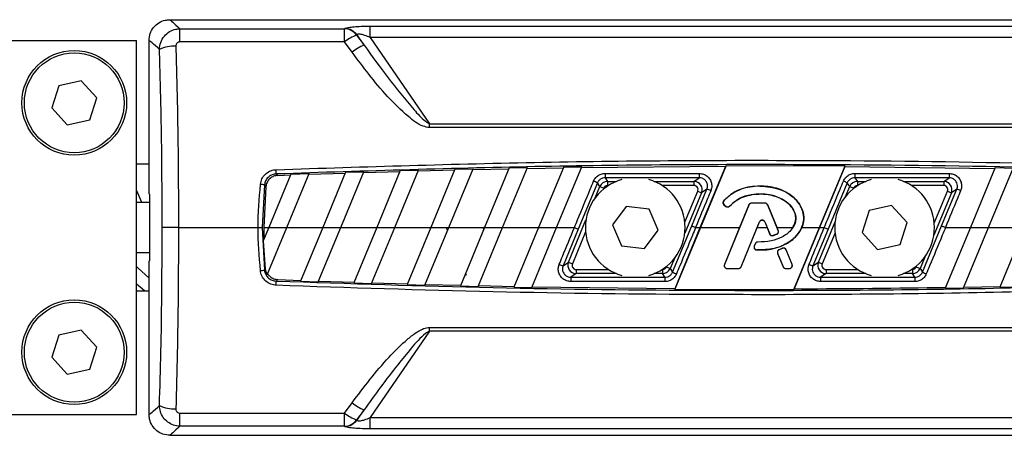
# Model space of a CAD drawing. Header units: millimetres. Extents: x 0 to 420, y 0 to 297.
# Tile 13 of 22: x 126 to 145, y 221 to 229. Entities that reach past the tile are written whole.
import ezdxf

# ---------------------------------------------------------------- set-up
doc = ezdxf.new("R2010")
doc.units = ezdxf.units.MM

msp = doc.modelspace()

# ---------------------------------------------------------------- linework, layer by layer
at = {"color": 7, "linetype": 'Continuous', "lineweight": 25}
for p, q in [((128.8509, 228.6945), (151.4677, 228.6945)), ((129.0411, 228.2686), (129.0411, 228.5214)), ((129.0411, 228.5214), (132.1998, 228.5214)), ((132.1998, 228.2686), (132.1998, 228.5214)), ((132.6928, 228.3542), (132.6928, 228.5714)), ((132.6928, 228.5714), (147.6258, 228.5714)), ((132.4291, 228.3994), (132.5722, 228.2086)), ((132.5722, 228.2086), (132.4385, 228.4038)), ((132.6928, 228.3542), (133.8263, 226.6988)), ((147.6258, 228.3542), (132.6928, 228.3542)), ((125.8245, 228.2964), (128.2136, 228.2964)), ((128.2136, 221.129), (128.2136, 228.2964)), ((128.4527, 225.3567), (128.4527, 228.2964)), ((132.1998, 228.2686), (129.0411, 228.2686)), ((132.3429, 228.0717), (132.1998, 228.2686)), ((126.7224, 227.4287), (126.5876, 227.0084)), ((127.1538, 227.5221), (126.7224, 227.4287)), ((127.4504, 227.1952), (127.1538, 227.5221)), ((127.3157, 226.7749), (127.4504, 227.1952)), ((126.5876, 227.0084), (126.8843, 226.6815)), ((126.8843, 226.6815), (127.3157, 226.7749)), ((133.8263, 226.6257), (133.8263, 226.6988)), ((133.8263, 226.6988), (146.4923, 226.6988)), ((146.4923, 226.6257), (133.8263, 226.6257)), ((128.4527, 225.9231), (128.2136, 225.9231)), ((135.2284, 224.7127), (135.7038, 225.8603)), ((135.3562, 225.8536), (135.7038, 225.8603)), ((135.6979, 225.8463), (136.3924, 225.8581)), ((136.3983, 225.8722), (135.918, 224.7127)), ((136.2628, 224.7127), (136.7452, 225.8774)), ((136.3983, 225.8722), (136.7452, 225.8774)), ((136.7394, 225.8633), (139.5022, 225.8867)), ((139.0164, 224.7127), (139.5022, 225.8867)), ((139.5095, 225.9007), (139.0179, 224.7127)), ((139.5095, 225.9007), (139.5022, 225.8867)), ((139.5095, 225.9007), (141.7913, 225.896)), ((141.3007, 224.7127), (141.7913, 225.896)), ((141.7871, 225.8821), (141.3022, 224.7127)), ((141.7871, 225.8821), (141.7913, 225.896)), ((141.7871, 225.8821), (144.6623, 225.8455)), ((144.6681, 225.8593), (144.1931, 224.7127)), ((144.6681, 225.8593), (145.0101, 225.8527)), ((131.1689, 225.7336), (130.746, 224.7127)), ((130.9186, 225.7101), (131.163, 225.7194)), ((131.0908, 224.7127), (131.519, 225.7464)), ((131.1689, 225.7336), (131.519, 225.7464)), ((131.5131, 225.7322), (132.2127, 225.7564)), ((132.2186, 225.7705), (131.7804, 224.7127)), ((132.1252, 224.7127), (132.5681, 225.7818)), ((132.2186, 225.7705), (132.5681, 225.7818)), ((132.5622, 225.7677), (133.2605, 225.7887)), ((133.2664, 225.8028), (132.8148, 224.7127)), ((133.1596, 224.7127), (133.6152, 225.8126)), ((133.2664, 225.8028), (133.6152, 225.8126)), ((133.6094, 225.7985), (134.3064, 225.8164)), ((134.3122, 225.8305), (133.8492, 224.7127)), ((134.194, 224.7127), (134.6604, 225.8388)), ((134.3122, 225.8305), (134.6604, 225.8388)), ((134.6546, 225.8247), (135.3504, 225.8396)), ((135.3562, 225.8536), (134.8836, 224.7127)), ((137.192, 225.7484), (138.9964, 225.7484)), ((137.192, 225.7484), (137.192, 225.6656)), ((138.9964, 225.7484), (138.9964, 225.6656)), ((141.9797, 225.7484), (143.7841, 225.7484)), ((141.9797, 225.7484), (141.9797, 225.6656)), ((143.7841, 225.7484), (143.7841, 225.6656)), ((144.5379, 224.7127), (145.0101, 225.8527)), ((130.6651, 225.53), (130.6202, 224.7127)), ((130.6925, 225.4999), (130.6507, 224.7127)), ((137.0448, 225.5675), (136.6775, 224.6822)), ((136.9999, 225.2783), (137.091, 225.4983)), ((137.091, 225.4983), (137.0448, 225.5675)), ((137.091, 225.4983), (137.1645, 225.4679)), ((138.9964, 225.6656), (137.192, 225.6656)), ((137.192, 225.6656), (137.2381, 225.5966)), ((137.2381, 225.5966), (137.2381, 225.517)), ((137.2381, 225.5966), (137.4069, 225.5966)), ((137.2541, 225.517), (137.2381, 225.517)), ((138.1334, 225.5966), (138.8932, 225.5966)), ((138.8932, 225.517), (138.2862, 225.517)), ((138.8932, 225.5966), (138.9964, 225.6656)), ((138.8932, 225.5966), (138.8932, 225.517)), ((140.1593, 225.5059), (140.1593, 225.5073)), ((141.8325, 225.5675), (141.4652, 224.6822)), ((141.7988, 225.3054), (141.8787, 225.4983)), ((141.8787, 225.4983), (141.8325, 225.5675)), ((141.8787, 225.4983), (141.9522, 225.4679)), ((143.7841, 225.6656), (141.9797, 225.6656)), ((141.9797, 225.6656), (142.0258, 225.5966)), ((142.0258, 225.5966), (142.0258, 225.517)), ((142.0258, 225.5966), (142.1851, 225.5966)), ((142.0323, 225.517), (142.0258, 225.517)), ((142.9117, 225.5966), (143.6809, 225.5966)), ((143.6809, 225.517), (143.0645, 225.517)), ((143.6809, 225.5966), (143.7841, 225.6656)), ((143.6809, 225.5966), (143.6809, 225.517)), ((128.4609, 225.3498), (128.4609, 224.0756)), ((137.1645, 225.4679), (137.1545, 225.4436)), ((139.0402, 225.3765), (138.7193, 224.6018)), ((138.7205, 224.8127), (138.9667, 225.4069)), ((138.8533, 224.7431), (139.1441, 225.4459)), ((138.9667, 225.4069), (139.0402, 225.3765)), ((139.1441, 225.4459), (139.0402, 225.3765)), ((141.9522, 225.4679), (141.9471, 225.4554)), ((143.8279, 225.3765), (143.493, 224.5679)), ((143.5006, 224.7941), (143.7544, 225.4069)), ((143.6411, 224.7431), (143.9318, 225.4459)), ((143.7544, 225.4069), (143.8279, 225.3765)), ((143.9318, 225.4459), (143.8279, 225.3765)), ((128.4609, 225.1905), (128.2136, 225.1905)), ((137.5955, 225.118), (137.3318, 224.7641)), ((138.0339, 225.0666), (137.5955, 225.118)), ((139.4636, 225.2233), (139.4637, 225.2233)), ((139.4648, 225.2224), (139.4637, 225.2233)), ((139.4706, 225.1477), (139.4697, 225.1465)), ((139.4697, 225.1465), (139.5044, 225.1176)), ((139.4706, 225.1477), (139.5053, 225.1187)), ((139.9462, 225.1433), (139.4799, 224.0011)), ((139.5053, 225.1187), (139.5044, 225.1176)), ((139.5784, 225.1246), (139.5794, 225.1236)), ((139.5795, 225.1236), (139.5794, 225.1236)), ((139.9449, 225.1439), (139.7689, 224.7127)), ((139.9462, 225.1433), (139.9449, 225.1439)), ((139.9947, 225.1759), (139.9947, 225.1774)), ((140.2601, 225.1774), (139.9947, 225.1774)), ((140.2601, 225.1759), (139.9947, 225.1759)), ((140.2601, 225.1759), (140.2601, 225.1774)), ((140.3086, 225.1433), (140.31, 225.1439)), ((140.5089, 224.6529), (140.3086, 225.1433)), ((140.486, 224.7127), (140.31, 225.1439)), ((142.6832, 225.133), (142.2518, 225.0395)), ((142.9798, 224.8061), (142.6832, 225.133)), ((138.2085, 224.6612), (138.0339, 225.0666)), ((142.2518, 225.0395), (142.117, 224.6192)), ((136.4906, 224.0488), (136.8255, 224.8574)), ((137.3318, 224.7641), (137.5064, 224.3587)), ((138.4861, 223.8578), (138.8533, 224.7431)), ((139.7984, 223.9615), (140.1495, 224.8216)), ((140.1066, 224.7127), (140.1508, 224.8211)), ((140.1495, 224.8216), (140.1508, 224.8211)), ((140.2516, 224.8216), (140.2504, 224.8211)), ((140.2504, 224.8211), (140.2946, 224.7127)), ((140.2516, 224.8216), (140.3463, 224.5898)), ((141.2783, 224.0488), (141.5992, 224.8235)), ((142.845, 224.3858), (142.9798, 224.8061)), ((143.2738, 223.8578), (143.6411, 224.7431)), ((129.0159, 224.7127), (130.5417, 224.7127)), ((130.6202, 224.7127), (130.6651, 223.8953)), ((130.746, 224.7127), (130.641, 224.4591)), ((130.6507, 224.7127), (130.654, 224.4905)), ((130.6507, 224.7127), (130.746, 224.7127)), ((130.7164, 223.8087), (131.0908, 224.7127)), ((130.746, 224.7127), (131.0908, 224.7127)), ((131.0908, 224.7127), (131.7804, 224.7127)), ((131.7804, 224.7127), (131.3547, 223.6849)), ((131.6944, 223.6727), (132.1252, 224.7127)), ((131.7804, 224.7127), (132.1252, 224.7127)), ((132.1252, 224.7127), (132.8148, 224.7127)), ((132.8148, 224.7127), (132.3745, 223.6497)), ((132.7148, 223.6389), (133.1596, 224.7127)), ((132.8148, 224.7127), (133.1596, 224.7127)), ((133.1596, 224.7127), (133.8492, 224.7127)), ((133.8492, 224.7127), (133.3961, 223.6188)), ((133.737, 223.6094), (134.194, 224.7127)), ((133.8492, 224.7127), (134.194, 224.7127)), ((134.194, 224.7127), (134.8836, 224.7127)), ((134.8836, 224.7127), (134.4195, 223.5922)), ((134.761, 223.5843), (135.2284, 224.7127)), ((134.8688, 224.677), (134.8579, 224.7177)), ((134.8836, 224.7127), (135.2284, 224.7127)), ((135.2284, 224.7127), (135.918, 224.7127)), ((135.918, 224.7127), (135.4446, 223.5699)), ((135.7868, 223.5635), (136.2628, 224.7127)), ((135.918, 224.7127), (136.2628, 224.7127)), ((136.2628, 224.7127), (136.604, 224.7127)), ((136.6775, 224.6822), (136.3868, 223.9794)), ((136.818, 224.6312), (136.5641, 224.0184)), ((137.9448, 224.3073), (138.2085, 224.6612)), ((139.0179, 224.7127), (138.5272, 223.5293)), ((138.5315, 223.5432), (139.0164, 224.7127)), ((138.9269, 224.7127), (139.0164, 224.7127)), ((139.0179, 224.7127), (139.7689, 224.7127)), ((139.7689, 224.7127), (139.4784, 224.0017)), ((139.7998, 223.9609), (140.1066, 224.7127)), ((140.1066, 224.7127), (140.2946, 224.7127)), ((140.2946, 224.7127), (140.345, 224.5893)), ((140.3463, 224.5898), (140.345, 224.5893)), ((140.41, 224.5595), (140.4104, 224.5582)), ((140.4104, 224.5582), (140.4104, 224.5582)), ((140.4803, 224.5847), (140.4808, 224.5834)), ((140.4808, 224.5834), (140.4808, 224.5834)), ((140.5101, 224.6534), (140.486, 224.7127)), ((140.486, 224.7127), (140.7897, 224.7127)), ((140.5089, 224.6529), (140.5101, 224.6534)), ((140.7897, 224.7127), (140.7482, 224.6584)), ((140.8091, 223.5246), (141.3007, 224.7127)), ((141.3022, 224.7127), (140.8164, 223.5386)), ((140.9622, 224.7127), (141.3007, 224.7127)), ((141.4652, 224.6822), (141.1745, 223.9794)), ((141.3022, 224.7127), (141.3917, 224.7127)), ((141.598, 224.6126), (141.3519, 224.0184)), ((142.117, 224.6192), (142.4136, 224.2923)), ((144.1931, 224.7127), (143.7115, 223.55)), ((143.7146, 224.7127), (144.1931, 224.7127)), ((144.0585, 223.5553), (144.5379, 224.7127)), ((144.1931, 224.7127), (144.5379, 224.7127)), ((144.5379, 224.7127), (145.2275, 224.7127)), ((145.2275, 224.7127), (144.7532, 223.5676)), ((130.641, 224.4591), (130.6798, 223.9115)), ((137.5064, 224.3587), (137.9448, 224.3073)), ((140.0692, 224.4025), (140.0502, 224.3572)), ((140.0515, 224.3566), (140.0502, 224.3572)), ((140.0705, 224.402), (140.0515, 224.3566)), ((140.0705, 224.402), (140.0692, 224.4025)), ((140.1188, 224.4355), (140.1188, 224.4355)), ((140.1188, 224.4341), (140.1188, 224.4355)), ((142.4136, 224.2923), (142.845, 224.3858)), ((128.2136, 224.2348), (128.4609, 224.2348)), ((140.0968, 224.2841), (140.0967, 224.2828)), ((140.0967, 224.2827), (140.0967, 224.2828)), ((140.4981, 224.2179), (140.4968, 224.2173)), ((140.4968, 224.2173), (140.6013, 223.9609)), ((140.4981, 224.2179), (140.6028, 223.9615)), ((140.5894, 224.3146), (140.5254, 224.2871)), ((140.5259, 224.2858), (140.5254, 224.2871)), ((140.5899, 224.3133), (140.5259, 224.2858)), ((140.5899, 224.3133), (140.5894, 224.3146)), ((140.6591, 224.2849), (140.6604, 224.2855)), ((140.775, 224.0011), (140.6591, 224.2849)), ((140.7764, 224.0017), (140.6604, 224.2855)), ((128.4527, 221.129), (128.4527, 224.0686)), ((136.3868, 223.9794), (136.4906, 224.0488)), ((136.4906, 224.0488), (136.5641, 224.0184)), ((138.3663, 223.9575), (138.3715, 223.9699)), ((138.5197, 224.1199), (138.4398, 223.927)), ((139.4799, 224.0011), (139.4784, 224.0017)), ((140.775, 224.0011), (140.7764, 224.0017)), ((141.1745, 223.9794), (141.2783, 224.0488)), ((141.2783, 224.0488), (141.3519, 224.0184)), ((143.154, 223.9575), (143.1641, 223.9818)), ((143.3187, 224.147), (143.2276, 223.927)), ((134.5188, 223.8321), (134.5268, 223.8023)), ((136.6377, 223.8287), (136.5344, 223.7597)), ((136.6377, 223.9083), (136.6377, 223.8287)), ((136.6377, 223.9083), (137.2541, 223.9083)), ((137.4069, 223.8287), (136.6377, 223.8287)), ((138.2928, 223.8287), (138.1334, 223.8287)), ((138.2862, 223.9083), (138.2928, 223.9083)), ((138.2928, 223.9083), (138.2928, 223.8287)), ((138.3389, 223.7597), (138.2928, 223.8287)), ((138.3663, 223.9575), (138.4398, 223.927)), ((138.4398, 223.927), (138.4861, 223.8578)), ((139.5284, 223.9289), (139.7499, 223.9289)), ((139.5284, 223.9289), (139.5284, 223.9273)), ((139.5284, 223.9273), (139.7499, 223.9273)), ((139.7499, 223.9289), (139.7499, 223.9273)), ((139.7984, 223.9615), (139.7998, 223.9609)), ((140.6028, 223.9615), (140.6013, 223.9609)), ((140.6513, 223.9289), (140.7265, 223.9289)), ((140.6513, 223.9289), (140.6513, 223.9273)), ((140.6513, 223.9273), (140.7265, 223.9273)), ((140.7265, 223.9289), (140.7265, 223.9273)), ((141.4254, 223.8287), (141.3221, 223.7597)), ((141.4254, 223.9083), (141.4254, 223.8287)), ((141.4254, 223.9083), (142.0323, 223.9083)), ((142.1851, 223.8287), (141.4254, 223.8287)), ((143.0805, 223.8287), (142.9117, 223.8287)), ((143.0645, 223.9083), (143.0805, 223.9083)), ((143.0805, 223.9083), (143.0805, 223.8287)), ((143.1266, 223.7597), (143.0805, 223.8287)), ((143.154, 223.9575), (143.2276, 223.927)), ((143.2276, 223.927), (143.2738, 223.8578)), ((130.9186, 223.7152), (131.3604, 223.6986)), ((131.3547, 223.6849), (131.6944, 223.6727)), ((131.7001, 223.6864), (132.3802, 223.6635)), ((132.3745, 223.6497), (132.7148, 223.6389)), ((132.7205, 223.6527), (133.4018, 223.6326)), ((133.3961, 223.6188), (133.737, 223.6094)), ((133.7427, 223.6232), (134.4252, 223.606)), ((134.4195, 223.5922), (134.761, 223.5843)), ((134.7667, 223.5981), (135.4504, 223.5838)), ((136.5344, 223.7597), (136.5344, 223.6769)), ((136.5344, 223.7597), (138.3389, 223.7597)), ((138.3389, 223.6769), (136.5344, 223.6769)), ((138.3389, 223.7597), (138.3389, 223.6769)), ((141.3221, 223.7597), (141.3221, 223.6769)), ((141.3221, 223.7597), (143.1266, 223.7597)), ((143.1266, 223.6769), (141.3221, 223.6769)), ((143.1266, 223.7597), (143.1266, 223.6769)), ((128.2136, 223.5022), (128.4527, 223.5022)), ((135.4446, 223.5699), (135.7868, 223.5635)), ((135.7925, 223.5773), (138.5315, 223.5432)), ((138.5272, 223.5293), (138.5315, 223.5432)), ((138.5272, 223.5293), (140.8091, 223.5246)), ((140.8164, 223.5386), (140.8091, 223.5246)), ((143.7115, 223.55), (144.0585, 223.5553)), ((144.0643, 223.5694), (144.759, 223.5816)), ((144.7532, 223.5676), (145.1008, 223.5745)), ((126.7224, 222.6504), (126.5876, 222.2301)), ((127.1538, 222.7438), (126.7224, 222.6504)), ((127.4504, 222.417), (127.1538, 222.7438)), ((133.8263, 222.7265), (132.6928, 221.0711)), ((133.8263, 222.7996), (146.4923, 222.7996)), ((133.8263, 222.7265), (133.8263, 222.7996)), ((146.4923, 222.7265), (133.8263, 222.7265)), ((127.3157, 221.9966), (127.4504, 222.417)), ((126.5876, 222.2301), (126.8843, 221.9032)), ((126.8843, 221.9032), (127.3157, 221.9966)), ((132.1998, 221.1567), (132.3429, 221.3536)), ((129.0411, 221.1567), (132.1998, 221.1567)), ((129.0411, 220.9039), (129.0411, 221.1567)), ((132.1998, 220.9039), (132.1998, 221.1567)), ((132.5722, 221.2167), (132.4291, 221.0259)), ((132.4385, 221.0215), (132.5722, 221.2167)), ((125.8245, 221.129), (128.2136, 221.129)), ((132.6928, 221.0711), (147.6258, 221.0711)), ((132.6928, 220.8539), (132.6928, 221.0711)), ((132.1998, 220.9039), (129.0411, 220.9039)), ((147.6258, 220.8539), (132.6928, 220.8539)), ((128.8509, 220.7308), (151.4677, 220.7308))]:
    msp.add_line(p, q, dxfattribs=at)
at = {"color": 7, "linetype": 'Continuous', "lineweight": 25, "flags": 128}
for points in [[(128.2136, 225.4186), (128.3067, 225.1997), (128.3112, 225.1905)], [(129.0159, 224.7127), (128.9615, 224.7127), (128.9087, 224.7127), (128.8591, 224.7127), (128.8141, 224.7127), (128.775, 224.7127), (128.7429, 224.7127), (128.7189, 224.7127), (128.7036, 224.7127)], [(130.5417, 224.7127), (130.5556, 224.7127), (130.569, 224.7127), (130.5816, 224.7127), (130.5929, 224.7127), (130.6027, 224.7127), (130.6107, 224.7127), (130.6166, 224.7127), (130.6202, 224.7127)], [(128.2136, 223.9645), (128.2376, 223.9403), (128.4527, 223.7432)], [(130.6651, 223.8953), (130.6701, 223.9009), (130.6798, 223.9115)], [(128.2136, 223.6343), (128.3184, 223.5441), (128.3701, 223.5022)]]:
    msp.add_lwpolyline(points, dxfattribs=at)
at = {"color": 7, "linetype": 'Continuous', "lineweight": 25}
for centre, radius in [((127.019, 227.1018), 1.0034), ((127.019, 227.1018), 0.9557), ((127.019, 222.3235), 1.0034), ((127.019, 222.3235), 0.9557)]:
    msp.add_circle(centre, radius, dxfattribs=at)
for centre, radius, start, end in [((132.1792, 228.2065), 0.3156, 37.67317, 86.27193), ((132.1888, 228.2114), 0.3152, 37.61344, 86.2899), ((132.753, 227.5648), 0.8953, 111.21475, 128.17001), ((128.9279, 227.5206), 0.6654, 86.78266, 114.52543), ((132.9667, 227.2872), 1.0023, 113.1766, 128.48705), ((113.2, 225.1219), 17.7024, 1.99713, 2.26222), ((130.5048, 224.6528), 0.8918, 79.64387, 84.70437), ((137.7701, 224.7127), 0.9557, 105.66214, 254.33786), ((136.7283, 224.9655), 0.6801, 62.26915, 69.07134), ((137.2381, 225.4373), 0.1593, 90.02333, 157.47667), ((137.7701, 224.7127), 0.9557, 285.66214, 74.33786), ((138.893, 225.4373), 0.1593, 337.55225, 89.94775), ((142.5484, 224.7127), 0.9557, 105.66214, 254.33786), ((141.516, 224.9655), 0.6801, 62.26915, 69.07134), ((142.0258, 225.4373), 0.1593, 90.02333, 157.47667), ((142.5484, 224.7127), 0.9557, 285.66214, 74.33786), ((143.6807, 225.4373), 0.1593, 337.55225, 89.94775), ((138.8822, 224.6545), 0.8336, 66.27194, 71.68854), ((143.6699, 224.6545), 0.8336, 66.27194, 71.68854), ((139.5042, 225.1879), 0.0524, 138.8059, 230.16689), ((139.5389, 225.1589), 0.0524, 230.16689, 318.97709), ((139.9947, 225.1235), 0.0524, 90, 157.79071), ((140.2601, 225.1235), 0.0524, 22.20929, 90), ((140.2006, 224.8008), 0.0551, 22.20926, 157.79071), ((140.3947, 224.6096), 0.0524, 202.20926, 286.93498), ((140.4604, 224.6331), 0.0524, 292.3787, 22.20929), ((140.0998, 224.3364), 0.0524, 157.29049, 266.67135), ((140.1188, 224.3817), 0.0524, 90.035, 157.29049), ((140.5466, 224.2377), 0.0524, 113.24584, 202.20927), ((140.6106, 224.2652), 0.0524, 22.20926, 113.24584), ((136.6487, 224.7708), 0.8336, 246.27194, 251.68854), ((136.6378, 223.988), 0.1593, 157.55225, 269.94775), ((139.5284, 223.9813), 0.0524, 157.79071, 270), ((140.7265, 223.9813), 0.0524, 270, 22.20926), ((141.4364, 224.7708), 0.8336, 246.27194, 251.68854), ((141.4255, 223.988), 0.1593, 157.55225, 269.94775), ((130.5048, 224.7726), 0.8918, 275.29563, 280.35613), ((138.2927, 223.988), 0.1593, 270.02333, 337.47667), ((138.8025, 224.4598), 0.6801, 242.26915, 249.07134), ((139.7499, 223.9813), 0.0524, 270, 337.79071), ((140.6513, 223.9813), 0.0524, 202.20927, 270), ((143.0804, 223.988), 0.1593, 270.02333, 337.47667), ((143.5903, 224.4598), 0.6801, 242.26915, 249.07134), ((113.2, 224.3034), 17.7024, 357.73778, 358.00287), ((132.9667, 222.1382), 1.0023, 231.51295, 246.8234), ((128.9279, 221.9047), 0.6654, 245.47457, 273.21734), ((132.753, 221.8605), 0.8953, 231.82999, 248.78525), ((132.1792, 221.2188), 0.3156, 273.72807, 322.32683), ((132.1888, 221.2139), 0.3152, 273.7101, 322.38656)]:
    msp.add_arc(centre, radius, start, end, dxfattribs=at)
for centre, major_axis, ratio, start_param, end_param in [((144.1519, 215.1561), (-12.27, 13.1484), 0.2629188, 6.2005402, 6.2026667), ((144.3812, 215.3485), (-12.2929, 12.8176), 0.2632659, 6.1938201, 6.1959466), ((137.2381, 225.4373), (0.0443, -0.0663), 0.9991192, 2.552951, 3.7302343), ((138.893, 225.4373), (-0.0663, -0.0443), 0.9980304, 2.160756, 4.1224293), ((142.0258, 225.4373), (0.0443, -0.0663), 0.9991192, 2.552951, 3.7302343), ((143.6807, 225.4373), (-0.0663, -0.0443), 0.9980304, 2.160756, 4.1224293), ((141.1946, 225.3578), (12.742, 0), 0.0174551, 3.1466858, 3.1779438), ((143.8112, 207.3869), (-25.2902, 94.1252), 0.0506127, 1.372233, 1.3728066), ((141.1946, 224.0675), (12.742, 0), 0.0174551, 3.1052415, 3.1364995), ((136.6378, 223.988), (0.0663, 0.0443), 0.9980304, 2.160756, 4.1224293), ((141.4255, 223.988), (0.0663, 0.0443), 0.9980304, 2.160756, 4.1224293), ((138.2927, 223.988), (-0.0443, 0.0663), 0.9991192, 2.552951, 3.7302343), ((143.0804, 223.988), (-0.0443, 0.0663), 0.9991192, 2.552951, 3.7302343), ((144.3812, 234.0768), (12.2929, 12.8176), 0.2632659, 3.2288313, 3.2309579), ((144.1519, 234.2692), (12.27, 13.1484), 0.2629188, 3.2221112, 3.2242378)]:
    msp.add_ellipse(centre, major_axis=major_axis, ratio=ratio, start_param=start_param, end_param=end_param, dxfattribs=at)
for points, knots in [([(128.4527, 228.2964), (128.4571, 228.3411), (128.4659, 228.4307), (128.5345, 228.55), (128.6356, 228.64), (128.7475, 228.6877), (128.8215, 228.6926), (128.8509, 228.6945)], [0, 0, 0, 0, 0.2146904, 0.4293807, 0.6440724, 0.8587666, 1, 1, 1, 1]), ([(128.8509, 228.6945), (128.8615, 228.6861), (128.8815, 228.6703), (128.9903, 228.5689), (129.0411, 228.5214)], [0, 0, 0, 0, 0.53290796, 1, 1, 1, 1]), ([(128.6516, 228.126), (128.6567, 228.1711), (128.6671, 228.2624), (128.739, 228.3824), (128.8409, 228.4697), (128.9471, 228.5137), (129.0149, 228.5193), (129.0411, 228.5214)], [0, 0, 0, 0, 0.2205659, 0.4471115, 0.6649038, 0.8705791, 1, 1, 1, 1]), ([(132.2092, 228.526), (132.2289, 228.5329), (132.2681, 228.5467), (132.3799, 228.5606), (132.5238, 228.5698), (132.6326, 228.5708), (132.6928, 228.5714)], [0, 0, 0, 0, 0.2365469, 0.4711481, 0.7075375, 1, 1, 1, 1]), ([(132.6928, 228.3542), (132.6585, 228.3678), (132.6003, 228.3909), (132.5275, 228.4113), (132.486, 228.4174), (132.4612, 228.4172), (132.4452, 228.4128), (132.4405, 228.4065), (132.4385, 228.4038)], [0, 0, 0, 0, 0.3516283, 0.5955786, 0.7208464, 0.8017048, 0.9164219, 1, 1, 1, 1]), ([(128.6516, 228.126), (128.5981, 228.173), (128.4844, 228.2728), (128.4637, 228.2882), (128.4527, 228.2964)], [0, 0, 0, 0, 0.4703282, 1, 1, 1, 1]), ([(128.7036, 224.7127), (128.7032, 224.925), (128.702, 225.6291), (128.6903, 226.7727), (128.664, 227.6924), (128.6516, 228.126)], [0, 0, 0, 0, 0.1858282, 0.6161718, 1, 1, 1, 1]), ([(129.0411, 228.2686), (129.0357, 228.2683), (129.0219, 228.2674), (129.0004, 228.2583), (128.9803, 228.2397), (128.9669, 228.2139), (128.9658, 228.1947), (128.9652, 228.185)], [0, 0, 0, 0, 0.1260145, 0.3254676, 0.5397747, 0.7694973, 1, 1, 1, 1]), ([(128.9652, 228.185), (128.9773, 227.7415), (128.999, 226.9453), (129.0132, 225.7838), (129.015, 225.07), (129.0159, 224.7127)], [0, 0, 0, 0, 0.385858, 0.6925854, 1, 1, 1, 1]), ([(132.5722, 228.2086), (132.7244, 227.997), (133.0291, 227.5733), (133.423, 227.0909), (133.6856, 226.7877), (133.7994, 226.7158), (133.8263, 226.6988)], [0, 0, 0, 0, 0.3979748, 0.7967661, 0.9519452, 1, 1, 1, 1]), ([(133.8263, 226.6257), (133.7855, 226.6337), (133.6327, 226.6634), (133.36, 226.8863), (133.0147, 227.2171), (132.6657, 227.6421), (132.449, 227.9306), (132.3429, 228.0717)], [0, 0, 0, 0, 0.05860283, 0.21940983, 0.48277098, 0.74683213, 1, 1, 1, 1]), ([(130.8886, 225.8207), (132.5927, 225.8762), (136.0016, 225.9871), (140.7981, 226.0118), (145.275, 225.9607), (148.0448, 225.8674), (149.4299, 225.8207)], [0, 0, 0, 0, 0.2757904, 0.5517065, 0.7758195, 1, 1, 1, 1]), ([(149.4269, 225.7388), (148.0427, 225.7853), (145.2738, 225.8783), (140.7991, 225.9292), (136.0037, 225.9047), (132.5959, 225.7941), (130.8917, 225.7388)], [0, 0, 0, 0, 0.2241132, 0.4482934, 0.7240843, 1, 1, 1, 1]), ([(130.5871, 225.5407), (130.5943, 225.5755), (130.6089, 225.645), (130.6727, 225.7326), (130.7595, 225.7945), (130.8366, 225.8174), (130.8801, 225.8201), (130.8886, 225.8207)], [0, 0, 0, 0, 0.2364197, 0.4727335, 0.7072765, 0.9427541, 1, 1, 1, 1]), ([(130.8917, 225.7388), (130.8852, 225.7385), (130.8524, 225.7367), (130.7943, 225.72), (130.7289, 225.674), (130.681, 225.6083), (130.6704, 225.5561), (130.6651, 225.53)], [0, 0, 0, 0, 0.0576501, 0.2940085, 0.5283048, 0.7638762, 1, 1, 1, 1]), ([(130.9186, 225.7101), (130.8919, 225.7065), (130.8385, 225.6992), (130.7689, 225.6556), (130.718, 225.5935), (130.6974, 225.5374), (130.6932, 225.5057), (130.6925, 225.4999)], [0, 0, 0, 0, 0.2388058, 0.4777464, 0.7136308, 0.9476638, 1, 1, 1, 1]), ([(130.8917, 225.7388), (130.8928, 225.7376), (130.9018, 225.7281), (130.9108, 225.7185), (130.9186, 225.7101)], [0, 0, 0, 0, 0.1256072, 1, 1, 1, 1]), ([(136.9712, 225.6007), (136.984, 225.6246), (137.0095, 225.6723), (137.0749, 225.7225), (137.1388, 225.7458), (137.1788, 225.7478), (137.192, 225.7484)], [0, 0, 0, 0, 0.2866964, 0.57308785, 0.85931076, 1, 1, 1, 1]), ([(138.9964, 225.7484), (139.0234, 225.7458), (139.0773, 225.7404), (139.1489, 225.6991), (139.2034, 225.6381), (139.2341, 225.5623), (139.2392, 225.485), (139.2243, 225.4385), (139.2176, 225.4176)], [0, 0, 0, 0, 0.1719653, 0.3440505, 0.5162242, 0.6882936, 0.860158, 1, 1, 1, 1]), ([(141.759, 225.6007), (141.7717, 225.6246), (141.7972, 225.6723), (141.8626, 225.7225), (141.9266, 225.7458), (141.9665, 225.7478), (141.9797, 225.7484)], [0, 0, 0, 0, 0.2866964, 0.5730879, 0.8593108, 1, 1, 1, 1]), ([(143.7841, 225.7484), (143.8111, 225.7458), (143.865, 225.7404), (143.9366, 225.6991), (143.9912, 225.6381), (144.0218, 225.5623), (144.0269, 225.485), (144.012, 225.4385), (144.0053, 225.4176)], [0, 0, 0, 0, 0.1719653, 0.3440505, 0.5162242, 0.6882936, 0.860158, 1, 1, 1, 1]), ([(130.5417, 224.7127), (130.5417, 224.7127), (130.5417, 224.9891), (130.5644, 225.2649), (130.5871, 225.5407)], [0, 0, 0, 0, 0.0000115, 1, 1, 1, 1]), ([(130.6925, 225.4999), (130.685, 225.5081), (130.6759, 225.5181), (130.6668, 225.5281), (130.6651, 225.53)], [0, 0, 0, 0, 0.8151374, 1, 1, 1, 1]), ([(136.604, 224.7127), (136.604, 224.7127), (136.6242, 224.7617), (136.7256, 225.0071), (136.848, 225.3032), (136.9502, 225.55), (136.9712, 225.6007)], [0, 0, 0, 0, 0.0000099, 0.1657177, 0.8285842, 1, 1, 1, 1]), ([(137.192, 225.6656), (137.1832, 225.6651), (137.1565, 225.6638), (137.1139, 225.6484), (137.0703, 225.6151), (137.0533, 225.5834), (137.0448, 225.5675)], [0, 0, 0, 0, 0.1408583, 0.4273306, 0.7136849, 1, 1, 1, 1]), ([(139.1441, 225.4459), (139.1485, 225.4597), (139.1585, 225.4907), (139.1551, 225.542), (139.1346, 225.5924), (139.0982, 225.6329), (139.0504, 225.6603), (139.0144, 225.6638), (138.9964, 225.6656)], [0, 0, 0, 0, 0.1396147, 0.3111262, 0.4829601, 0.6551624, 0.8275585, 1, 1, 1, 1]), ([(140.1593, 225.5073), (140.0955, 225.5036), (139.9164, 225.4934), (139.6631, 225.4078), (139.5207, 225.2761), (139.4637, 225.2233)], [0, 0, 0, 0, 0.249116, 0.6991484, 1, 1, 1, 1]), ([(140.1593, 225.5059), (140.0955, 225.5022), (139.9166, 225.492), (139.6637, 225.4065), (139.5216, 225.275), (139.4648, 225.2224)], [0, 0, 0, 0, 0.24950136, 0.69955194, 1, 1, 1, 1]), ([(140.0968, 224.2841), (140.1608, 224.2835), (140.344, 224.2816), (140.6056, 224.3557), (140.8296, 224.5081), (140.9506, 224.6698), (141.0038, 224.8309), (140.9962, 224.9837), (140.9397, 225.1313), (140.8219, 225.284), (140.6116, 225.4277), (140.371, 225.498), (140.2103, 225.504), (140.1593, 225.5059)], [0, 0, 0, 0, 0.0817309, 0.233883, 0.3383718, 0.4231794, 0.4871925, 0.5513992, 0.6146082, 0.6864857, 0.7945885, 0.934778, 1, 1, 1, 1]), ([(140.1593, 225.5075), (140.2896, 225.4959), (140.509, 225.4764), (140.7667, 225.3333), (140.9184, 225.1744), (140.9954, 225.0028), (141.008, 224.843), (140.9755, 224.7505), (140.9622, 224.7127)], [0, 0, 0, 0, 0.2920296, 0.491409, 0.650736, 0.7800175, 0.9099395, 1, 1, 1, 1]), ([(140.9622, 224.7127), (140.9759, 224.7519), (141.0063, 224.8391), (140.9971, 224.9842), (140.941, 225.132), (140.8227, 225.2851), (140.6121, 225.4291), (140.3711, 225.4994), (140.2103, 225.5054), (140.1593, 225.5073)], [0, 0, 0, 0, 0.0931866, 0.2068629, 0.3187658, 0.4459705, 0.6371433, 0.8849532, 1, 1, 1, 1]), ([(141.3917, 224.7127), (141.3917, 224.7127), (141.4119, 224.7617), (141.5133, 225.0071), (141.6357, 225.3032), (141.738, 225.55), (141.759, 225.6007)], [0, 0, 0, 0, 0.0000099, 0.1657177, 0.8285842, 1, 1, 1, 1]), ([(141.9797, 225.6656), (141.9709, 225.6651), (141.9443, 225.6638), (141.9016, 225.6484), (141.858, 225.6151), (141.841, 225.5834), (141.8325, 225.5675)], [0, 0, 0, 0, 0.1408583, 0.4273306, 0.7136849, 1, 1, 1, 1]), ([(143.9318, 225.4459), (143.9363, 225.4597), (143.9462, 225.4907), (143.9428, 225.542), (143.9223, 225.5924), (143.8859, 225.6329), (143.8381, 225.6603), (143.8021, 225.6638), (143.7841, 225.6656)], [0, 0, 0, 0, 0.1396147, 0.3111262, 0.4829601, 0.6551624, 0.8275585, 1, 1, 1, 1]), ([(139.2176, 225.4176), (139.1974, 225.3685), (139.1006, 225.1336), (139.0036, 224.8985), (138.9269, 224.7127), (138.9269, 224.7127)], [0, 0, 0, 0, 0.2088547, 0.9999875, 1, 1, 1, 1]), ([(139.5784, 225.1246), (139.6241, 225.167), (139.7325, 225.2677), (139.9812, 225.3539), (140.2692, 225.3651), (140.5309, 225.2976), (140.7071, 225.1823), (140.8049, 225.0594), (140.8477, 224.9445), (140.8485, 224.841), (140.8147, 224.7445), (140.7346, 224.6278), (140.5845, 224.5196), (140.3651, 224.4422), (140.2056, 224.437), (140.1188, 224.4341)], [0, 0, 0, 0, 0.0744355, 0.1765965, 0.3078044, 0.416953, 0.4959449, 0.5567626, 0.6027806, 0.6408112, 0.6787299, 0.7239947, 0.8091495, 0.8960928, 1, 1, 1, 1]), ([(139.5794, 225.1236), (139.6133, 225.1569), (139.6817, 225.2238), (139.8666, 225.3202), (140.1438, 225.3737), (140.4296, 225.3333), (140.6288, 225.2361), (140.7442, 225.1398), (140.812, 225.0389), (140.841, 224.9508), (140.849, 224.8801), (140.8361, 224.8048), (140.8119, 224.7489), (140.7935, 224.7189), (140.7897, 224.7127)], [0, 0, 0, 0, 0.0816759, 0.1646115, 0.3561566, 0.560306, 0.6508741, 0.7362571, 0.8174548, 0.8568877, 0.8957763, 0.9391136, 0.9874336, 1, 1, 1, 1]), ([(140.7897, 224.7127), (140.81, 224.751), (140.8454, 224.8179), (140.848, 224.9272), (140.8152, 225.0354), (140.7319, 225.1564), (140.5701, 225.2772), (140.3145, 225.3588), (140.0239, 225.3597), (139.7541, 225.2801), (139.6339, 225.1724), (139.5795, 225.1236)], [0, 0, 0, 0, 0.0740601, 0.129092, 0.1838683, 0.2675605, 0.3785192, 0.5271032, 0.7235915, 0.8746677, 1, 1, 1, 1]), ([(144.0053, 225.4176), (143.9851, 225.3685), (143.8883, 225.1336), (143.7914, 224.8985), (143.7146, 224.7127), (143.7146, 224.7127)], [0, 0, 0, 0, 0.2088547, 0.9999875, 1, 1, 1, 1]), ([(139.4636, 225.2233), (139.4601, 225.2184), (139.453, 225.2085), (139.4494, 225.1902), (139.4517, 225.1721), (139.459, 225.1569), (139.4665, 225.1496), (139.4697, 225.1465)], [0, 0, 0, 0, 0.2115402, 0.4230795, 0.6346358, 0.8461886, 1, 1, 1, 1]), ([(139.5044, 225.1176), (139.5094, 225.1142), (139.5195, 225.1074), (139.5378, 225.1042), (139.5559, 225.1068), (139.5702, 225.1142), (139.5769, 225.121), (139.5795, 225.1236)], [0, 0, 0, 0, 0.2176042, 0.435209, 0.6528011, 0.8703916, 1, 1, 1, 1]), ([(139.9947, 225.1774), (139.9887, 225.1768), (139.9765, 225.1756), (139.9605, 225.1663), (139.9501, 225.1549), (139.9462, 225.1467), (139.9449, 225.1439)], [0, 0, 0, 0, 0.28487558, 0.5697503, 0.85465023, 1, 1, 1, 1]), ([(140.31, 225.1439), (140.3071, 225.1493), (140.3015, 225.16), (140.2868, 225.1714), (140.2723, 225.1767), (140.2632, 225.1772), (140.2601, 225.1774)], [0, 0, 0, 0, 0.2849597, 0.5699208, 0.854848, 1, 1, 1, 1]), ([(140.1508, 224.8211), (140.1537, 224.8264), (140.1593, 224.8372), (140.174, 224.8486), (140.1912, 224.8547), (140.2097, 224.8548), (140.227, 224.8487), (140.2417, 224.8373), (140.2475, 224.8265), (140.2504, 224.8211)], [0, 0, 0, 0, 0.1425795, 0.285159, 0.4277395, 0.5703202, 0.7129009, 0.8554816, 1, 1, 1, 1]), ([(128.6516, 221.2993), (128.6619, 221.6463), (128.6825, 222.3423), (128.6997, 223.4833), (128.7022, 224.2747), (128.7036, 224.7127)], [0, 0, 0, 0, 0.3075818, 0.616784, 1, 1, 1, 1]), ([(129.0159, 224.7127), (129.0145, 224.269), (129.0121, 223.4667), (128.9952, 222.3061), (128.9752, 221.596), (128.9652, 221.2403)], [0, 0, 0, 0, 0.38162754, 0.69023257, 1, 1, 1, 1]), ([(130.5871, 223.8846), (130.5644, 224.1604), (130.5417, 224.4362), (130.5417, 224.7127), (130.5417, 224.7127)], [0, 0, 0, 0, 0.9999885, 1, 1, 1, 1]), ([(136.3132, 224.0077), (136.3335, 224.0568), (136.4302, 224.2918), (136.5272, 224.5268), (136.604, 224.7126), (136.604, 224.7127)], [0, 0, 0, 0, 0.2088547, 0.9999875, 1, 1, 1, 1]), ([(138.9269, 224.7127), (138.9269, 224.7126), (138.9066, 224.6636), (138.8053, 224.4182), (138.6828, 224.1221), (138.5806, 223.8753), (138.5596, 223.8246)], [0, 0, 0, 0, 0.0000099, 0.1657177, 0.8285842, 1, 1, 1, 1]), ([(140.9622, 224.7127), (140.932, 224.659), (140.8692, 224.5474), (140.6873, 224.4012), (140.4243, 224.2897), (140.209, 224.2851), (140.0967, 224.2827)], [0, 0, 0, 0, 0.1793605, 0.372907, 0.6727428, 1, 1, 1, 1]), ([(140.0967, 224.2828), (140.1607, 224.2821), (140.3441, 224.2802), (140.6061, 224.3544), (140.8303, 224.507), (140.9272, 224.6357), (140.9585, 224.7044), (140.9622, 224.7127)], [0, 0, 0, 0, 0.1877206, 0.5377153, 0.7782242, 0.9735007, 1, 1, 1, 1]), ([(140.345, 224.5893), (140.3478, 224.584), (140.3535, 224.5732), (140.3681, 224.5618), (140.3854, 224.5557), (140.4001, 224.5555), (140.4082, 224.5576), (140.4104, 224.5582)], [0, 0, 0, 0, 0.2280552, 0.4561107, 0.6841611, 0.9122044, 1, 1, 1, 1]), ([(140.41, 224.5595), (140.416, 224.5614), (140.428, 224.5652), (140.4515, 224.5733), (140.4688, 224.5801), (140.4803, 224.5847)], [0, 0, 0, 0, 0.2522974, 0.5045944, 1, 1, 1, 1]), ([(140.4808, 224.5834), (140.475, 224.581), (140.4633, 224.5763), (140.4399, 224.5676), (140.4221, 224.562), (140.4104, 224.5582)], [0, 0, 0, 0, 0.25289926, 0.50579877, 1, 1, 1, 1]), ([(140.4104, 224.5582), (140.4164, 224.5601), (140.4284, 224.5638), (140.452, 224.572), (140.4693, 224.5788), (140.4808, 224.5834)], [0, 0, 0, 0, 0.2518521, 0.5037039, 1, 1, 1, 1]), ([(140.4808, 224.5834), (140.4862, 224.5862), (140.4969, 224.592), (140.5083, 224.6067), (140.5143, 224.6239), (140.5145, 224.6403), (140.5114, 224.6497), (140.5101, 224.6534)], [0, 0, 0, 0, 0.2150931, 0.430186, 0.6452833, 0.8603843, 1, 1, 1, 1]), ([(141.101, 224.0077), (141.1212, 224.0568), (141.218, 224.2918), (141.3149, 224.5268), (141.3917, 224.7126), (141.3917, 224.7127)], [0, 0, 0, 0, 0.2088547, 0.9999875, 1, 1, 1, 1]), ([(143.7146, 224.7127), (143.7146, 224.7126), (143.6943, 224.6636), (143.593, 224.4182), (143.4705, 224.1221), (143.3683, 223.8753), (143.3473, 223.8246)], [0, 0, 0, 0, 0.0000099, 0.1657177, 0.8285842, 1, 1, 1, 1]), ([(140.0502, 224.3572), (140.0484, 224.3514), (140.0448, 224.3398), (140.0472, 224.3213), (140.055, 224.3047), (140.0681, 224.2918), (140.0828, 224.2844), (140.0927, 224.2832), (140.0967, 224.2827)], [0, 0, 0, 0, 0.1766703, 0.35334031, 0.5300157, 0.7066839, 0.8833309, 1, 1, 1, 1]), ([(140.1188, 224.4355), (140.1127, 224.4349), (140.1006, 224.4337), (140.0846, 224.4244), (140.0743, 224.4132), (140.0704, 224.4051), (140.0692, 224.4025)], [0, 0, 0, 0, 0.2872871, 0.574574, 0.8618699, 1, 1, 1, 1]), ([(140.5254, 224.2871), (140.52, 224.2842), (140.5094, 224.2783), (140.4982, 224.2634), (140.4924, 224.2461), (140.4925, 224.2299), (140.4956, 224.2208), (140.4968, 224.2173)], [0, 0, 0, 0, 0.2171922, 0.4343834, 0.6515997, 0.86885, 1, 1, 1, 1]), ([(140.6604, 224.2855), (140.6576, 224.2909), (140.6519, 224.3016), (140.6372, 224.3131), (140.62, 224.3191), (140.6032, 224.3194), (140.5934, 224.316), (140.5894, 224.3146)], [0, 0, 0, 0, 0.2123239, 0.4246488, 0.6369509, 0.8492297, 1, 1, 1, 1]), ([(136.5344, 223.6769), (136.5075, 223.6795), (136.4536, 223.6849), (136.3819, 223.7263), (136.3274, 223.7872), (136.2967, 223.863), (136.2916, 223.9403), (136.3065, 223.9868), (136.3132, 224.0077)], [0, 0, 0, 0, 0.1719653, 0.3440505, 0.5162242, 0.6882936, 0.860158, 1, 1, 1, 1]), ([(136.3868, 223.9794), (136.3823, 223.9656), (136.3723, 223.9346), (136.3757, 223.8833), (136.3962, 223.8329), (136.4326, 223.7924), (136.4805, 223.765), (136.5164, 223.7615), (136.5344, 223.7597)], [0, 0, 0, 0, 0.1396147, 0.3111262, 0.4829601, 0.6551624, 0.8275585, 1, 1, 1, 1]), ([(139.4784, 224.0017), (139.4767, 223.9958), (139.4732, 223.9841), (139.4757, 223.9657), (139.4837, 223.9491), (139.4969, 223.9362), (139.5125, 223.9286), (139.5235, 223.9277), (139.5284, 223.9273)], [0, 0, 0, 0, 0.1722762, 0.3445517, 0.5168392, 0.6890958, 0.8612817, 1, 1, 1, 1]), ([(140.7265, 223.9273), (140.7326, 223.9279), (140.7447, 223.9291), (140.7608, 223.9384), (140.7731, 223.9521), (140.7801, 223.9692), (140.7813, 223.9865), (140.7779, 223.997), (140.7764, 224.0017)], [0, 0, 0, 0, 0.172078, 0.3441546, 0.5162718, 0.6884683, 0.8607316, 1, 1, 1, 1]), ([(141.3221, 223.6769), (141.2952, 223.6795), (141.2413, 223.6849), (141.1696, 223.7263), (141.1151, 223.7872), (141.0844, 223.863), (141.0793, 223.9403), (141.0943, 223.9868), (141.101, 224.0077)], [0, 0, 0, 0, 0.1719653, 0.3440505, 0.5162242, 0.6882936, 0.860158, 1, 1, 1, 1]), ([(141.1745, 223.9794), (141.17, 223.9656), (141.16, 223.9346), (141.1634, 223.8833), (141.1839, 223.8329), (141.2204, 223.7924), (141.2682, 223.765), (141.3042, 223.7615), (141.3221, 223.7597)], [0, 0, 0, 0, 0.1396147, 0.3111262, 0.4829601, 0.6551624, 0.8275585, 1, 1, 1, 1]), ([(130.8886, 223.6046), (130.853, 223.6095), (130.7817, 223.6192), (130.6888, 223.6776), (130.6208, 223.7607), (130.5936, 223.8353), (130.588, 223.8773), (130.5871, 223.8846)], [0, 0, 0, 0, 0.2392418, 0.4787966, 0.7155298, 0.9504737, 1, 1, 1, 1]), ([(130.6651, 223.8953), (130.6658, 223.8898), (130.6697, 223.8583), (130.6899, 223.8022), (130.741, 223.74), (130.8111, 223.6967), (130.8648, 223.6899), (130.8917, 223.6865)], [0, 0, 0, 0, 0.0495503, 0.2840335, 0.5200495, 0.7595617, 1, 1, 1, 1]), ([(130.6798, 223.9115), (130.685, 223.8854), (130.6921, 223.849), (130.711, 223.8175), (130.7164, 223.8087)], [0, 0, 0, 0, 0.71953729, 1, 1, 1, 1]), ([(130.7248, 223.829), (130.7356, 223.8136), (130.7615, 223.7767), (130.8215, 223.7353), (130.8791, 223.7177), (130.912, 223.7156), (130.9186, 223.7152)], [0, 0, 0, 0, 0.2404945, 0.5768231, 0.9145059, 1, 1, 1, 1]), ([(138.3389, 223.7597), (138.3476, 223.7602), (138.3743, 223.7615), (138.4169, 223.777), (138.4606, 223.8102), (138.4776, 223.842), (138.4861, 223.8578)], [0, 0, 0, 0, 0.1408583, 0.4273306, 0.7136849, 1, 1, 1, 1]), ([(138.5596, 223.8246), (138.5469, 223.8007), (138.5214, 223.753), (138.456, 223.7029), (138.392, 223.6795), (138.352, 223.6775), (138.3389, 223.6769)], [0, 0, 0, 0, 0.2866964, 0.57308785, 0.85931076, 1, 1, 1, 1]), ([(139.7499, 223.9273), (139.756, 223.9279), (139.7681, 223.9291), (139.7842, 223.9384), (139.7946, 223.9498), (139.7985, 223.9581), (139.7998, 223.9609)], [0, 0, 0, 0, 0.2847295, 0.5694567, 0.8542509, 1, 1, 1, 1]), ([(140.6013, 223.9609), (140.6042, 223.9555), (140.6099, 223.9447), (140.6246, 223.9333), (140.6391, 223.928), (140.6482, 223.9275), (140.6513, 223.9273)], [0, 0, 0, 0, 0.2849603, 0.5699242, 0.8547928, 1, 1, 1, 1]), ([(143.1266, 223.7597), (143.1354, 223.7602), (143.162, 223.7615), (143.2046, 223.777), (143.2483, 223.8102), (143.2653, 223.842), (143.2738, 223.8578)], [0, 0, 0, 0, 0.1408583, 0.4273306, 0.7136849, 1, 1, 1, 1]), ([(143.3473, 223.8246), (143.3346, 223.8007), (143.3091, 223.753), (143.2437, 223.7029), (143.1797, 223.6795), (143.1398, 223.6775), (143.1266, 223.6769)], [0, 0, 0, 0, 0.2866964, 0.57308785, 0.85931076, 1, 1, 1, 1]), ([(149.4299, 223.6046), (147.7259, 223.5491), (144.317, 223.4382), (139.5205, 223.4136), (135.0435, 223.4646), (132.2737, 223.5579), (130.8886, 223.6046)], [0, 0, 0, 0, 0.2757904, 0.55170647, 0.77581954, 1, 1, 1, 1]), ([(130.9186, 223.7152), (130.9108, 223.7068), (130.9018, 223.6973), (130.8928, 223.6877), (130.8917, 223.6865)], [0, 0, 0, 0, 0.8743928, 1, 1, 1, 1]), ([(130.8917, 223.6865), (132.2759, 223.64), (135.0448, 223.547), (139.5195, 223.4961), (144.3148, 223.5206), (147.7226, 223.6312), (149.4269, 223.6865)], [0, 0, 0, 0, 0.22411321, 0.44829343, 0.72408435, 1, 1, 1, 1]), ([(140.8164, 223.5386), (140.8473, 223.5387), (141.8143, 223.5414), (142.7813, 223.5529), (143.7173, 223.564)], [0, 0, 0, 0, 0.0320101, 1, 1, 1, 1]), ([(132.3429, 221.3536), (132.5693, 221.6527), (132.882, 222.0658), (133.3018, 222.4875), (133.5229, 222.6701), (133.6793, 222.7733), (133.7884, 222.7928), (133.8263, 222.7996)], [0, 0, 0, 0, 0.536129, 0.7403117, 0.8434693, 0.9457961, 1, 1, 1, 1]), ([(133.8263, 222.7265), (133.8015, 222.7111), (133.665, 222.6258), (133.4747, 222.392), (133.0716, 221.9134), (132.7824, 221.5099), (132.5722, 221.2167)], [0, 0, 0, 0, 0.0441016, 0.2430221, 0.4498948, 1, 1, 1, 1]), ([(128.4527, 221.129), (128.4637, 221.1371), (128.4844, 221.1525), (128.5981, 221.2523), (128.6516, 221.2993)], [0, 0, 0, 0, 0.52967176, 1, 1, 1, 1]), ([(129.0411, 220.9039), (128.9999, 220.9086), (128.9172, 220.918), (128.8064, 220.98), (128.7198, 221.0702), (128.6634, 221.1806), (128.6555, 221.2606), (128.6516, 221.2993)], [0, 0, 0, 0, 0.2031561, 0.4077184, 0.6081168, 0.8102288, 1, 1, 1, 1]), ([(128.9652, 221.2403), (128.9656, 221.232), (128.9664, 221.2151), (128.9767, 221.1914), (128.9935, 221.1722), (129.0158, 221.1591), (129.0327, 221.1575), (129.0411, 221.1567)], [0, 0, 0, 0, 0.1986721, 0.4049264, 0.603668, 0.8026017, 1, 1, 1, 1]), ([(128.8509, 220.7308), (128.8061, 220.7352), (128.7166, 220.744), (128.5973, 220.8126), (128.5072, 220.9137), (128.4595, 221.0256), (128.4546, 221.0996), (128.4527, 221.129)], [0, 0, 0, 0, 0.2146973, 0.4293947, 0.6440908, 0.8587843, 1, 1, 1, 1]), ([(132.4385, 221.0215), (132.4419, 221.0177), (132.4482, 221.0104), (132.4719, 221.0072), (132.5145, 221.0109), (132.5921, 221.0312), (132.6553, 221.0563), (132.6928, 221.0711)], [0, 0, 0, 0, 0.1241935, 0.2362557, 0.3517004, 0.6157087, 1, 1, 1, 1]), ([(129.0411, 220.9039), (128.9903, 220.8565), (128.8815, 220.755), (128.8615, 220.7392), (128.8509, 220.7308)], [0, 0, 0, 0, 0.46709204, 1, 1, 1, 1]), ([(132.6928, 220.8539), (132.6265, 220.8546), (132.506, 220.8559), (132.3484, 220.8674), (132.2518, 220.8827), (132.2204, 220.8949), (132.2092, 220.8993)], [0, 0, 0, 0, 0.3216376, 0.5854074, 0.8528627, 1, 1, 1, 1])]:
    msp.add_open_spline(points, degree=3, knots=knots, dxfattribs=at)
for points in [[(138.8533, 224.7431), (138.8547, 224.7425), (138.8575, 224.7414), (138.8746, 224.7343), (138.8986, 224.7244), (138.9175, 224.7166), (138.9269, 224.7127)], [(143.6411, 224.7431), (143.6424, 224.7425), (143.6452, 224.7414), (143.6623, 224.7343), (143.6863, 224.7244), (143.7052, 224.7166), (143.7146, 224.7127)], [(136.604, 224.7127), (136.6134, 224.7087), (136.6322, 224.7009), (136.6562, 224.691), (136.6733, 224.6839), (136.6761, 224.6828), (136.6775, 224.6822)], [(141.3917, 224.7127), (141.4011, 224.7087), (141.42, 224.7009), (141.4439, 224.691), (141.4611, 224.6839), (141.4638, 224.6828), (141.4652, 224.6822)]]:
    msp.add_open_spline(points, degree=3, dxfattribs=at)

doc.saveas('drawing.dxf')
